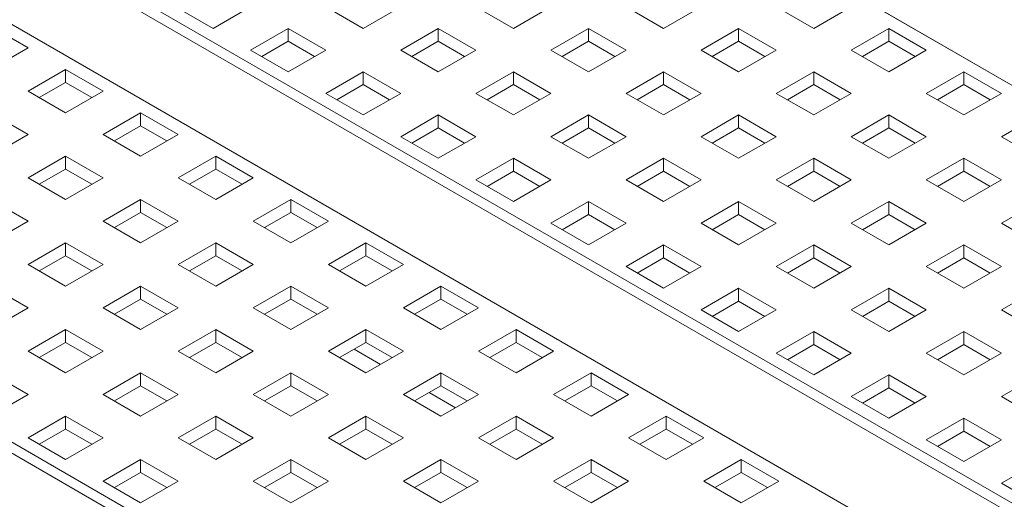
# Paper-space layout '2' of a CAD drawing. Header units: inches. Extents: x 1 to 109, y 1 to 85.
# Tile 59 of 66: x 86.09 to 89.79, y 32.55 to 34.36. Entities that reach past the tile are written whole.
import ezdxf

# ---------------------------------------------------------------- set-up
doc = ezdxf.new("R2010")
doc.units = ezdxf.units.IN
doc.header["$MEASUREMENT"] = 0

psp = doc.layouts.new('2')

# ---------------------------------------------------------------- linework, layer by layer
at = {"color": 7, "linetype": 'Continuous', "lineweight": 15, "ltscale": 5}
for p, q in [((92.3378, 32.6583), (80.6705, 39.3937)), ((80.6705, 39.3936), (92.3378, 32.6582)), ((90.8934, 31.8766), (79.2261, 38.612)), ((79.307, 38.6065), (90.9742, 31.8711)), ((90.6521, 31.6852), (78.9848, 38.4205)), ((78.9848, 38.4204), (90.6521, 31.6851)), ((89.2076, 30.9035), (77.5404, 37.6388)), ((77.6212, 37.6333), (89.2885, 30.898)), ((86.8137, 34.3244), (86.6723, 34.4061)), ((86.9552, 34.4061), (86.8137, 34.3244)), ((87.3794, 34.3244), (87.238, 34.4061)), ((87.5208, 34.4061), (87.3794, 34.3244)), ((87.9451, 34.3244), (87.8037, 34.4061)), ((88.0865, 34.4061), (87.9451, 34.3244)), ((88.5108, 34.3244), (88.3694, 34.4061)), ((88.6522, 34.4061), (88.5108, 34.3244)), ((89.0765, 34.3244), (88.9351, 34.4061)), ((89.2179, 34.4061), (89.0765, 34.3244)), ((85.9751, 34.3326), (86.1165, 34.251)), ((86.9552, 34.2428), (87.0966, 34.3244)), ((87.0966, 34.3244), (87.238, 34.2428)), ((87.0966, 34.3244), (87.0966, 34.2756)), ((87.5208, 34.2428), (87.6623, 34.3244)), ((87.6623, 34.3244), (87.8037, 34.2428)), ((87.6623, 34.3244), (87.6623, 34.2756)), ((88.0865, 34.2428), (88.228, 34.3244)), ((88.228, 34.3244), (88.3694, 34.2428)), ((88.228, 34.3244), (88.228, 34.2756)), ((88.6522, 34.2428), (88.7936, 34.3244)), ((88.7936, 34.3244), (88.9351, 34.2428)), ((88.7936, 34.3244), (88.7936, 34.2756)), ((89.2179, 34.2428), (89.3593, 34.3244)), ((89.3593, 34.3244), (89.5007, 34.2428)), ((89.3593, 34.3244), (89.3593, 34.2756)), ((86.9975, 34.2184), (87.0966, 34.2756)), ((87.0966, 34.2756), (87.1957, 34.2184)), ((87.5631, 34.2184), (87.6623, 34.2756)), ((87.6623, 34.2756), (87.7614, 34.2184)), ((88.1288, 34.2184), (88.228, 34.2756)), ((88.228, 34.2756), (88.3271, 34.2184)), ((88.6945, 34.2184), (88.7936, 34.2756)), ((88.7936, 34.2756), (88.8928, 34.2184)), ((89.2602, 34.2184), (89.3593, 34.2756)), ((89.3593, 34.2756), (89.4585, 34.2184)), ((86.1165, 34.251), (85.9751, 34.1693)), ((87.0966, 34.1612), (86.9552, 34.2428)), ((87.238, 34.2428), (87.0966, 34.1612)), ((87.6623, 34.1612), (87.5208, 34.2428)), ((87.8037, 34.2428), (87.6623, 34.1612)), ((88.228, 34.1612), (88.0865, 34.2428)), ((88.3694, 34.2428), (88.228, 34.1612)), ((88.7936, 34.1612), (88.6522, 34.2428)), ((88.9351, 34.2428), (88.7936, 34.1612)), ((89.3593, 34.1612), (89.2179, 34.2428)), ((89.5007, 34.2428), (89.3593, 34.1612)), ((86.1165, 34.0877), (86.258, 34.1693)), ((86.258, 34.1693), (86.3994, 34.0877)), ((86.258, 34.1693), (86.258, 34.1205)), ((87.238, 34.0795), (87.3794, 34.1612)), ((87.3794, 34.1612), (87.5208, 34.0795)), ((87.3794, 34.1612), (87.3794, 34.1123)), ((87.8037, 34.0795), (87.9451, 34.1612)), ((87.9451, 34.1612), (88.0865, 34.0795)), ((87.9451, 34.1612), (87.9451, 34.1123)), ((88.3694, 34.0795), (88.5108, 34.1612)), ((88.5108, 34.1612), (88.6522, 34.0795)), ((88.5108, 34.1612), (88.5108, 34.1123)), ((88.9351, 34.0795), (89.0765, 34.1612)), ((89.0765, 34.1612), (89.2179, 34.0795)), ((89.0765, 34.1612), (89.0765, 34.1123)), ((89.5007, 34.0795), (89.6422, 34.1612)), ((89.6422, 34.1612), (89.7836, 34.0795)), ((89.6422, 34.1612), (89.6422, 34.1123)), ((86.1588, 34.0633), (86.258, 34.1205)), ((86.258, 34.1205), (86.3571, 34.0633)), ((87.2803, 34.0551), (87.3794, 34.1123)), ((87.3794, 34.1123), (87.4786, 34.0551)), ((87.846, 34.0551), (87.9451, 34.1123)), ((87.9451, 34.1123), (88.0442, 34.0551)), ((88.4117, 34.0551), (88.5108, 34.1123)), ((88.5108, 34.1123), (88.6099, 34.0551)), ((88.9773, 34.0551), (89.0765, 34.1123)), ((89.0765, 34.1123), (89.1756, 34.0551)), ((89.543, 34.0551), (89.6422, 34.1123)), ((89.6422, 34.1123), (89.7413, 34.0551)), ((86.258, 34.006), (86.1165, 34.0877)), ((86.3994, 34.0877), (86.258, 34.006)), ((87.3794, 33.9979), (87.238, 34.0795)), ((87.5208, 34.0795), (87.3794, 33.9979)), ((87.9451, 33.9979), (87.8037, 34.0795)), ((88.0865, 34.0795), (87.9451, 33.9979)), ((88.5108, 33.9979), (88.3694, 34.0795)), ((88.6522, 34.0795), (88.5108, 33.9979)), ((89.0765, 33.9979), (88.9351, 34.0795)), ((89.2179, 34.0795), (89.0765, 33.9979)), ((89.6422, 33.9979), (89.5007, 34.0795)), ((89.7836, 34.0795), (89.6422, 33.9979)), ((85.9751, 34.006), (86.1165, 33.9244)), ((86.3994, 33.9244), (86.5408, 34.006)), ((86.5408, 34.006), (86.6822, 33.9244)), ((86.5408, 34.006), (86.5408, 33.9572)), ((87.5208, 33.9162), (87.6623, 33.9979)), ((87.6623, 33.9979), (87.8037, 33.9162)), ((87.6623, 33.9979), (87.6623, 33.949)), ((88.0865, 33.9162), (88.228, 33.9979)), ((88.228, 33.9979), (88.3694, 33.9162)), ((88.228, 33.9979), (88.228, 33.949)), ((88.6522, 33.9162), (88.7936, 33.9979)), ((88.7936, 33.9979), (88.9351, 33.9162)), ((88.7936, 33.9979), (88.7936, 33.949)), ((89.2179, 33.9162), (89.3593, 33.9979)), ((89.3593, 33.9979), (89.5007, 33.9162)), ((89.3593, 33.9979), (89.3593, 33.949)), ((89.7836, 33.9162), (89.925, 33.9979)), ((86.4417, 33.9), (86.5408, 33.9572)), ((86.5408, 33.9572), (86.6399, 33.9)), ((87.5631, 33.8918), (87.6623, 33.949)), ((87.6623, 33.949), (87.7614, 33.8918)), ((88.1288, 33.8918), (88.228, 33.949)), ((88.228, 33.949), (88.3271, 33.8918)), ((88.6945, 33.8918), (88.7936, 33.949)), ((88.7936, 33.949), (88.8928, 33.8918)), ((89.2602, 33.8918), (89.3593, 33.949)), ((89.3593, 33.949), (89.4585, 33.8918)), ((86.1165, 33.9244), (85.9751, 33.8428)), ((86.5408, 33.8428), (86.3994, 33.9244)), ((86.6822, 33.9244), (86.5408, 33.8428)), ((87.6623, 33.8346), (87.5208, 33.9162)), ((87.8037, 33.9162), (87.6623, 33.8346)), ((88.228, 33.8346), (88.0865, 33.9162)), ((88.3694, 33.9162), (88.228, 33.8346)), ((88.7936, 33.8346), (88.6522, 33.9162)), ((88.9351, 33.9162), (88.7936, 33.8346)), ((89.3593, 33.8346), (89.2179, 33.9162)), ((89.5007, 33.9162), (89.3593, 33.8346)), ((89.925, 33.8346), (89.7836, 33.9162)), ((86.1165, 33.7611), (86.258, 33.8428)), ((86.258, 33.8428), (86.3994, 33.7611)), ((86.258, 33.8428), (86.258, 33.7939)), ((86.6822, 33.7611), (86.8236, 33.8428)), ((86.8236, 33.8428), (86.9651, 33.7611)), ((86.8236, 33.8428), (86.8236, 33.7939)), ((87.8037, 33.753), (87.9451, 33.8346)), ((87.9451, 33.8346), (88.0865, 33.753)), ((87.9451, 33.8346), (87.9451, 33.7858)), ((88.3694, 33.753), (88.5108, 33.8346)), ((88.5108, 33.8346), (88.6522, 33.753)), ((88.5108, 33.8346), (88.5108, 33.7858)), ((88.9351, 33.753), (89.0765, 33.8346)), ((89.0765, 33.8346), (89.2179, 33.753)), ((89.0765, 33.8346), (89.0765, 33.7858)), ((89.5007, 33.753), (89.6422, 33.8346)), ((89.6422, 33.8346), (89.7836, 33.753)), ((89.6422, 33.8346), (89.6422, 33.7858)), ((86.1588, 33.7367), (86.258, 33.7939)), ((86.258, 33.7939), (86.3571, 33.7367)), ((86.7245, 33.7367), (86.8236, 33.7939)), ((86.8236, 33.7939), (86.9228, 33.7367)), ((86.258, 33.6795), (86.1165, 33.7611)), ((86.3994, 33.7611), (86.258, 33.6795)), ((86.8236, 33.6795), (86.6822, 33.7611)), ((86.9651, 33.7611), (86.8236, 33.6795)), ((87.846, 33.7285), (87.9451, 33.7858)), ((87.9451, 33.7858), (88.0442, 33.7285)), ((88.4117, 33.7285), (88.5108, 33.7858)), ((88.5108, 33.7858), (88.6099, 33.7285)), ((88.9773, 33.7285), (89.0765, 33.7858)), ((89.0765, 33.7858), (89.1756, 33.7285)), ((89.543, 33.7285), (89.6422, 33.7858)), ((89.6422, 33.7858), (89.7413, 33.7285)), ((87.9451, 33.6713), (87.8037, 33.753)), ((88.0865, 33.753), (87.9451, 33.6713)), ((88.5108, 33.6713), (88.3694, 33.753)), ((88.6522, 33.753), (88.5108, 33.6713)), ((89.0765, 33.6713), (88.9351, 33.753)), ((89.2179, 33.753), (89.0765, 33.6713)), ((89.6422, 33.6713), (89.5007, 33.753)), ((89.7836, 33.753), (89.6422, 33.6713)), ((85.9751, 33.6795), (86.1165, 33.5978)), ((86.3994, 33.5978), (86.5408, 33.6795)), ((86.5408, 33.6795), (86.6822, 33.5978)), ((86.5408, 33.6795), (86.5408, 33.6306)), ((86.9651, 33.5978), (87.1065, 33.6795)), ((87.1065, 33.6795), (87.2479, 33.5978)), ((87.1065, 33.6795), (87.1065, 33.6306)), ((88.0865, 33.5897), (88.228, 33.6713)), ((88.228, 33.6713), (88.3694, 33.5897)), ((88.228, 33.6713), (88.228, 33.6225)), ((88.6522, 33.5897), (88.7936, 33.6713)), ((88.7936, 33.6713), (88.9351, 33.5897)), ((88.7936, 33.6713), (88.7936, 33.6225)), ((89.2179, 33.5897), (89.3593, 33.6713)), ((89.3593, 33.6713), (89.5007, 33.5897)), ((89.3593, 33.6713), (89.3593, 33.6225)), ((89.7836, 33.5897), (89.925, 33.6713)), ((86.4417, 33.5734), (86.5408, 33.6306)), ((86.5408, 33.6306), (86.6399, 33.5734)), ((87.0074, 33.5734), (87.1065, 33.6306)), ((87.1065, 33.6306), (87.2056, 33.5734)), ((88.1288, 33.5653), (88.228, 33.6225)), ((88.228, 33.6225), (88.3271, 33.5653)), ((88.6945, 33.5653), (88.7936, 33.6225)), ((88.7936, 33.6225), (88.8928, 33.5653)), ((89.2602, 33.5653), (89.3593, 33.6225)), ((89.3593, 33.6225), (89.4585, 33.5653)), ((86.1165, 33.5978), (85.9751, 33.5162)), ((86.5408, 33.5162), (86.3994, 33.5978)), ((86.6822, 33.5978), (86.5408, 33.5162)), ((87.1065, 33.5162), (86.9651, 33.5978)), ((87.2479, 33.5978), (87.1065, 33.5162)), ((88.228, 33.508), (88.0865, 33.5897)), ((88.3694, 33.5897), (88.228, 33.508)), ((88.7936, 33.508), (88.6522, 33.5897)), ((88.9351, 33.5897), (88.7936, 33.508)), ((89.3593, 33.508), (89.2179, 33.5897)), ((89.5007, 33.5897), (89.3593, 33.508)), ((89.925, 33.508), (89.7836, 33.5897)), ((86.1165, 33.4346), (86.258, 33.5162)), ((86.258, 33.5162), (86.3994, 33.4346)), ((86.258, 33.5162), (86.258, 33.4674)), ((86.6822, 33.4346), (86.8236, 33.5162)), ((86.8236, 33.5162), (86.9651, 33.4346)), ((86.8236, 33.5162), (86.8236, 33.4674)), ((87.2479, 33.4346), (87.3893, 33.5162)), ((87.3893, 33.5162), (87.5307, 33.4346)), ((87.3893, 33.5162), (87.3893, 33.4674)), ((88.3694, 33.4264), (88.5108, 33.508)), ((88.5108, 33.508), (88.6522, 33.4264)), ((88.5108, 33.508), (88.5108, 33.4592)), ((88.9351, 33.4264), (89.0765, 33.508)), ((89.0765, 33.508), (89.2179, 33.4264)), ((89.0765, 33.508), (89.0765, 33.4592)), ((89.5007, 33.4264), (89.6422, 33.508)), ((89.6422, 33.508), (89.7836, 33.4264)), ((89.6422, 33.508), (89.6422, 33.4592)), ((86.1588, 33.4101), (86.258, 33.4674)), ((86.258, 33.4674), (86.3571, 33.4101)), ((86.7245, 33.4101), (86.8236, 33.4674)), ((86.8236, 33.4674), (86.9228, 33.4101)), ((87.2902, 33.4101), (87.3893, 33.4674)), ((87.3893, 33.4674), (87.4885, 33.4101)), ((88.4117, 33.402), (88.5108, 33.4592)), ((88.5108, 33.4592), (88.6099, 33.402)), ((88.9773, 33.402), (89.0765, 33.4592)), ((89.0765, 33.4592), (89.1756, 33.402)), ((89.543, 33.402), (89.6422, 33.4592)), ((89.6422, 33.4592), (89.7413, 33.402)), ((86.258, 33.3529), (86.1165, 33.4346)), ((86.3994, 33.4346), (86.258, 33.3529)), ((86.8236, 33.3529), (86.6822, 33.4346)), ((86.9651, 33.4346), (86.8236, 33.3529)), ((87.3893, 33.3529), (87.2479, 33.4346)), ((87.5307, 33.4346), (87.3893, 33.3529)), ((88.5108, 33.3447), (88.3694, 33.4264)), ((88.6522, 33.4264), (88.5108, 33.3447)), ((89.0765, 33.3447), (88.9351, 33.4264)), ((89.2179, 33.4264), (89.0765, 33.3447)), ((89.6422, 33.3447), (89.5007, 33.4264)), ((89.7836, 33.4264), (89.6422, 33.3447)), ((85.9751, 33.3529), (86.1165, 33.2713)), ((86.3994, 33.2713), (86.5408, 33.3529)), ((86.5408, 33.3529), (86.6822, 33.2713)), ((86.5408, 33.3529), (86.5408, 33.3041)), ((86.9651, 33.2713), (87.1065, 33.3529)), ((87.1065, 33.3529), (87.2479, 33.2713)), ((87.1065, 33.3529), (87.1065, 33.3041)), ((87.5307, 33.2713), (87.6722, 33.3529)), ((87.6722, 33.3529), (87.8136, 33.2713)), ((87.6722, 33.3529), (87.6722, 33.3041)), ((88.6522, 33.2631), (88.7936, 33.3447)), ((88.7936, 33.3447), (88.9351, 33.2631)), ((88.7936, 33.3447), (88.7936, 33.2959)), ((89.2179, 33.2631), (89.3593, 33.3447)), ((89.3593, 33.3447), (89.5007, 33.2631)), ((89.3593, 33.3447), (89.3593, 33.2959)), ((89.7836, 33.2631), (89.925, 33.3447)), ((86.4417, 33.2469), (86.5408, 33.3041)), ((86.5408, 33.3041), (86.6399, 33.2469)), ((87.0074, 33.2469), (87.1065, 33.3041)), ((87.1065, 33.3041), (87.2056, 33.2469)), ((87.573, 33.2469), (87.6722, 33.3041)), ((87.6722, 33.3041), (87.7713, 33.2469)), ((88.6945, 33.2387), (88.7936, 33.2959)), ((88.7936, 33.2959), (88.8928, 33.2387)), ((89.2602, 33.2387), (89.3593, 33.2959)), ((89.3593, 33.2959), (89.4585, 33.2387)), ((86.1165, 33.2713), (85.9751, 33.1896)), ((86.5408, 33.1896), (86.3994, 33.2713)), ((86.6822, 33.2713), (86.5408, 33.1896)), ((87.1065, 33.1896), (86.9651, 33.2713)), ((87.2479, 33.2713), (87.1065, 33.1896)), ((87.6722, 33.1896), (87.5307, 33.2713)), ((87.8136, 33.2713), (87.6722, 33.1896)), ((88.7936, 33.1815), (88.6522, 33.2631)), ((88.9351, 33.2631), (88.7936, 33.1815)), ((89.3593, 33.1815), (89.2179, 33.2631)), ((89.5007, 33.2631), (89.3593, 33.1815)), ((89.925, 33.1815), (89.7836, 33.2631)), ((86.1165, 33.108), (86.258, 33.1896)), ((86.258, 33.1896), (86.3994, 33.108)), ((86.258, 33.1896), (86.258, 33.1408)), ((86.6822, 33.108), (86.8236, 33.1896)), ((86.8236, 33.1896), (86.9651, 33.108)), ((86.8236, 33.1896), (86.8236, 33.1408)), ((87.2479, 33.108), (87.3893, 33.1896)), ((87.3893, 33.1896), (87.5307, 33.108)), ((87.3893, 33.1896), (87.3893, 33.1408)), ((87.8136, 33.108), (87.955, 33.1896)), ((87.955, 33.1896), (88.0964, 33.108)), ((87.955, 33.1896), (87.955, 33.1408)), ((88.9351, 33.0998), (89.0765, 33.1815)), ((89.0765, 33.1815), (89.2179, 33.0998)), ((89.0765, 33.1815), (89.0765, 33.1326)), ((89.5007, 33.0998), (89.6422, 33.1815)), ((89.6422, 33.1815), (89.7836, 33.0998)), ((89.6422, 33.1815), (89.6422, 33.1326)), ((86.1588, 33.0836), (86.258, 33.1408)), ((86.258, 33.1408), (86.3571, 33.0836)), ((86.7245, 33.0836), (86.8236, 33.1408)), ((86.8236, 33.1408), (86.9228, 33.0836)), ((87.2902, 33.0836), (87.3893, 33.1408)), ((87.3893, 33.1408), (87.4885, 33.0836)), ((87.8559, 33.0836), (87.955, 33.1408)), ((87.955, 33.1408), (88.0541, 33.0836)), ((88.9773, 33.0754), (89.0765, 33.1326)), ((89.0765, 33.1326), (89.1756, 33.0754)), ((89.543, 33.0754), (89.6422, 33.1326)), ((89.6422, 33.1326), (89.7413, 33.0754)), ((86.258, 33.0263), (86.1165, 33.108)), ((86.3994, 33.108), (86.258, 33.0263)), ((86.8236, 33.0263), (86.6822, 33.108)), ((86.9651, 33.108), (86.8236, 33.0263)), ((87.3893, 33.0263), (87.2479, 33.108)), ((87.444, 33.0579), (87.3448, 33.1151)), ((87.5307, 33.108), (87.3893, 33.0263)), ((87.955, 33.0263), (87.8136, 33.108)), ((88.0964, 33.108), (87.955, 33.0263)), ((89.0765, 33.0182), (88.9351, 33.0998)), ((89.2179, 33.0998), (89.0765, 33.0182)), ((89.6422, 33.0182), (89.5007, 33.0998)), ((89.7836, 33.0998), (89.6422, 33.0182)), ((85.9751, 33.0263), (86.1165, 32.9447)), ((86.3994, 32.9447), (86.5408, 33.0263)), ((86.5408, 33.0263), (86.6822, 32.9447)), ((86.5408, 33.0263), (86.5408, 32.9775)), ((86.9651, 32.9447), (87.1065, 33.0263)), ((87.1065, 33.0263), (87.2479, 32.9447)), ((87.1065, 33.0263), (87.1065, 32.9775)), ((87.5307, 32.9447), (87.6722, 33.0263)), ((87.6722, 33.0263), (87.8136, 32.9447)), ((87.6722, 33.0263), (87.6722, 32.9775)), ((88.0964, 32.9447), (88.2379, 33.0263)), ((88.2379, 33.0263), (88.3793, 32.9447)), ((88.2379, 33.0263), (88.2379, 32.9775)), ((89.2179, 32.9365), (89.3593, 33.0182)), ((89.3593, 33.0182), (89.5007, 32.9365)), ((89.3593, 33.0182), (89.3593, 32.9694)), ((89.7836, 32.9365), (89.925, 33.0182)), ((86.4417, 32.9203), (86.5408, 32.9775)), ((86.5408, 32.9775), (86.6399, 32.9203)), ((87.0074, 32.9203), (87.1065, 32.9775)), ((87.1065, 32.9775), (87.2056, 32.9203)), ((87.573, 32.9203), (87.6722, 32.9775)), ((87.6722, 32.9775), (87.7713, 32.9203)), ((88.1387, 32.9203), (88.2379, 32.9775)), ((88.2379, 32.9775), (88.337, 32.9203)), ((86.1165, 32.9447), (85.9751, 32.8631)), ((86.5408, 32.8631), (86.3994, 32.9447)), ((86.6822, 32.9447), (86.5408, 32.8631)), ((87.1065, 32.8631), (86.9651, 32.9447)), ((87.2479, 32.9447), (87.1065, 32.8631)), ((87.6722, 32.8631), (87.5307, 32.9447)), ((87.7268, 32.8946), (87.6277, 32.9518)), ((87.8136, 32.9447), (87.6722, 32.8631)), ((88.2379, 32.8631), (88.0964, 32.9447)), ((88.3793, 32.9447), (88.2379, 32.8631)), ((89.2602, 32.9121), (89.3593, 32.9694)), ((89.3593, 32.9694), (89.4585, 32.9121)), ((89.3593, 32.8549), (89.2179, 32.9365)), ((89.5007, 32.9365), (89.3593, 32.8549)), ((89.925, 32.8549), (89.7836, 32.9365)), ((86.1165, 32.7814), (86.258, 32.8631)), ((86.258, 32.8631), (86.3994, 32.7814)), ((86.258, 32.8631), (86.258, 32.8142)), ((86.6822, 32.7814), (86.8236, 32.8631)), ((86.8236, 32.8631), (86.9651, 32.7814)), ((86.8236, 32.8631), (86.8236, 32.8142)), ((87.2479, 32.7814), (87.3893, 32.8631)), ((87.3893, 32.8631), (87.5307, 32.7814)), ((87.3893, 32.8631), (87.3893, 32.8142)), ((87.8136, 32.7814), (87.955, 32.8631)), ((87.955, 32.8631), (88.0964, 32.7814)), ((87.955, 32.8631), (87.955, 32.8142)), ((88.3793, 32.7814), (88.5207, 32.8631)), ((88.5207, 32.8631), (88.6621, 32.7814)), ((88.5207, 32.8631), (88.5207, 32.8142)), ((89.5007, 32.7733), (89.6422, 32.8549)), ((89.6422, 32.8549), (89.7836, 32.7733)), ((89.6422, 32.8549), (89.6422, 32.8061)), ((86.1588, 32.757), (86.258, 32.8142)), ((86.258, 32.8142), (86.3571, 32.757)), ((86.7245, 32.757), (86.8236, 32.8142)), ((86.8236, 32.8142), (86.9228, 32.757)), ((87.2902, 32.757), (87.3893, 32.8142)), ((87.3893, 32.8142), (87.4885, 32.757)), ((87.8559, 32.757), (87.955, 32.8142)), ((87.955, 32.8142), (88.0541, 32.757)), ((88.4216, 32.757), (88.5207, 32.8142)), ((88.5207, 32.8142), (88.6198, 32.757)), ((89.543, 32.7488), (89.6422, 32.8061)), ((89.6422, 32.8061), (89.7413, 32.7488)), ((86.258, 32.6998), (86.1165, 32.7814)), ((86.3994, 32.7814), (86.258, 32.6998)), ((86.8236, 32.6998), (86.6822, 32.7814)), ((86.9651, 32.7814), (86.8236, 32.6998)), ((87.3893, 32.6998), (87.2479, 32.7814)), ((87.5307, 32.7814), (87.3893, 32.6998)), ((87.955, 32.6998), (87.8136, 32.7814)), ((88.0964, 32.7814), (87.955, 32.6998)), ((88.5207, 32.6998), (88.3793, 32.7814)), ((88.6621, 32.7814), (88.5207, 32.6998)), ((89.6422, 32.6916), (89.5007, 32.7733)), ((89.7836, 32.7733), (89.6422, 32.6916)), ((86.3994, 32.6181), (86.5408, 32.6998)), ((86.5408, 32.6998), (86.6822, 32.6181)), ((86.5408, 32.6998), (86.5408, 32.651)), ((86.9651, 32.6181), (87.1065, 32.6998)), ((87.1065, 32.6998), (87.2479, 32.6181)), ((87.1065, 32.6998), (87.1065, 32.651)), ((87.5307, 32.6181), (87.6722, 32.6998)), ((87.6722, 32.6998), (87.8136, 32.6181)), ((87.6722, 32.6998), (87.6722, 32.651)), ((88.0964, 32.6181), (88.2379, 32.6998)), ((88.2379, 32.6998), (88.3793, 32.6181)), ((88.2379, 32.6998), (88.2379, 32.651)), ((88.6621, 32.6181), (88.8035, 32.6998)), ((88.8035, 32.6998), (88.945, 32.6181)), ((88.8035, 32.6998), (88.8035, 32.651)), ((89.7836, 32.61), (89.925, 32.6916)), ((86.4417, 32.5937), (86.5408, 32.651)), ((86.5408, 32.651), (86.6399, 32.5937)), ((87.0074, 32.5937), (87.1065, 32.651)), ((87.1065, 32.651), (87.2056, 32.5937)), ((87.573, 32.5937), (87.6722, 32.651)), ((87.6722, 32.651), (87.7713, 32.5937)), ((88.1387, 32.5937), (88.2379, 32.651)), ((88.2379, 32.651), (88.337, 32.5937)), ((88.7044, 32.5937), (88.8035, 32.651)), ((88.8035, 32.651), (88.9027, 32.5937)), ((86.5408, 32.5365), (86.3994, 32.6181)), ((86.6822, 32.6181), (86.5408, 32.5365)), ((87.1065, 32.5365), (86.9651, 32.6181)), ((87.2479, 32.6181), (87.1065, 32.5365)), ((87.6722, 32.5365), (87.5307, 32.6181)), ((87.8136, 32.6181), (87.6722, 32.5365)), ((88.2379, 32.5365), (88.0964, 32.6181)), ((88.3793, 32.6181), (88.2379, 32.5365)), ((88.8035, 32.5365), (88.6621, 32.6181)), ((88.945, 32.6181), (88.8035, 32.5365)), ((89.925, 32.5283), (89.7836, 32.61))]:
    psp.add_line(p, q, dxfattribs=at)

doc.saveas('drawing.dxf')
